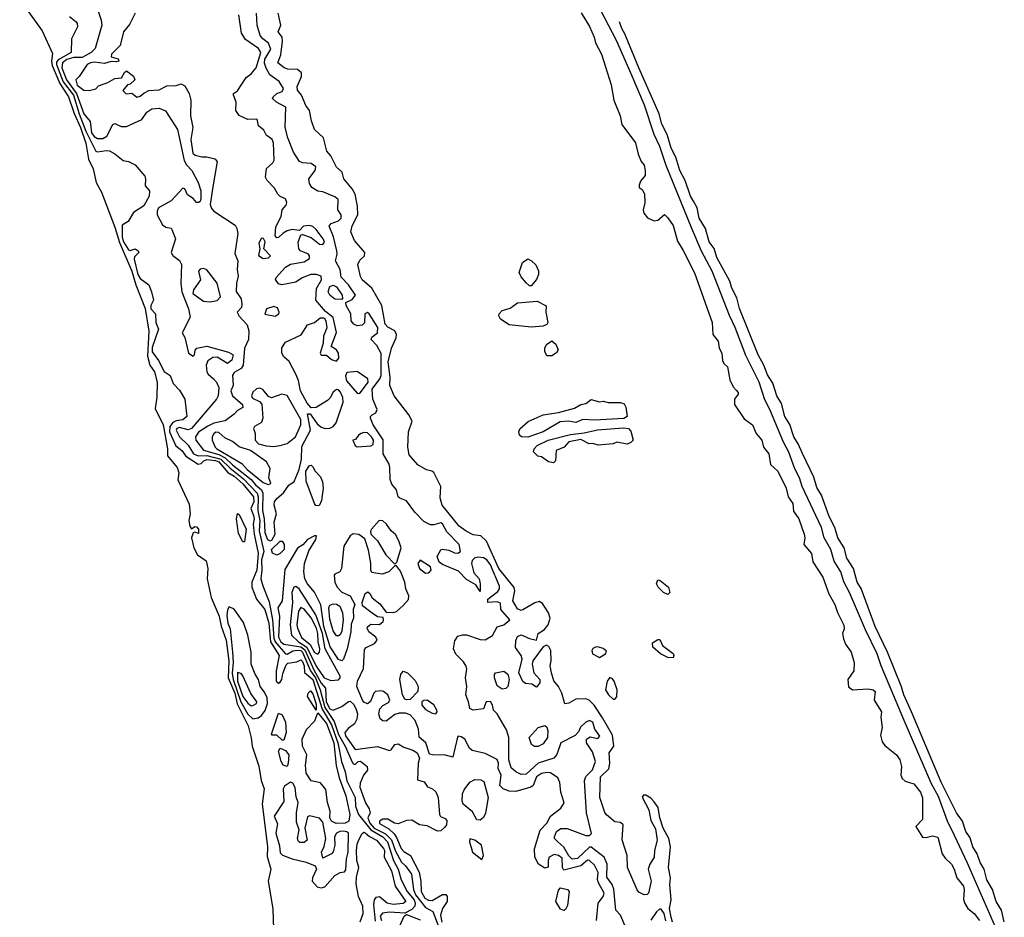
# Model space of a CAD drawing. Extents: x 2895860 to 3052244, y 542080 to 918683.
# Tile 128 of 133: x 2959669 to 2965435, y 884543 to 889797. Entities that reach past the tile are written whole.
import ezdxf

# ---------------------------------------------------------------- set-up
doc = ezdxf.new("R2010")
doc.units = 0

msp = doc.modelspace()

# ---------------------------------------------------------------- linework, layer by layer
at = {"layer": '0CON05XD'}
for points in [[(2959668.8, 889915), (2959801.2, 889731.2), (2959861.5, 889598.5), (2959854.8, 889555), (2959859.1, 889529.1), (2959903.6, 889423.6), (2959954.8, 889345), (2959987.9, 889247.9), (2960024.8, 889165), (2960055.3, 889074.7), (2960071.1, 888981.1), (2960098.9, 888925), (2960116.8, 888845), (2960148.1, 888788.1), (2960225, 888583.5), (2960252.3, 888492.3), (2960325, 888325.4), (2960348.8, 888245), (2960404.3, 888105.7), (2960424.1, 887974.1), (2960417.3, 887827.3), (2960431.8, 887775), (2960458.7, 887735), (2960473.2, 887675), (2960472, 887588), (2960461.9, 887521.9), (2960509.6, 887425), (2960534.6, 887285), (2960533.6, 887243.6), (2960590, 887175), (2960600, 887145), (2960594.6, 887104.6), (2960660.5, 886960.5), (2960668, 886905), (2960660, 886865), (2960665, 886832.5), (2960675, 886817.5), (2960695, 886830), (2960705, 886828.8), (2960715.8, 886815), (2960715, 886790), (2960695, 886796.7), (2960685, 886793.3), (2960675.6, 886765), (2960688.9, 886705), (2960709.4, 886665), (2960760.7, 886629.3), (2960771.5, 886585), (2960766.2, 886525), (2960790.4, 886415), (2960837.9, 886305), (2960847.8, 886247.8), (2960877.4, 886165), (2960893.1, 886045), (2960890.4, 885945), (2960927.8, 885855), (2960941.7, 885791.7), (2961006.5, 885663.5), (2961025, 885593.3), (2961030.7, 885545), (2961068.7, 885428.7), (2961083.1, 885343.1), (2961101.1, 885295), (2961088.4, 885205), (2961106, 885066), (2961120, 884955), (2961118.7, 884898.7), (2961139.1, 884825), (2961123.8, 884753.8), (2961152.2, 884592.2), (2961155, 884473.3)], [(2960121.8, 889865), (2960145.6, 889795), (2960149.4, 889765), (2960111.3, 889628.7), (2960087.1, 889605), (2960035, 889575.2), (2959985, 889576.4), (2959945, 889563.8), (2959920.2, 889545), (2959914.6, 889515)], [(2965397.6, 884455), (2965220.1, 884860.1), (2965142.4, 885022.4), (2965101.4, 885105), (2965049.9, 885249.9), (2965009.1, 885325), (2964848.7, 885695), (2964714.8, 886015), (2964690.8, 886085), (2964621.7, 886225), (2964528.3, 886445), (2964495, 886507.1), (2964476.8, 886565), (2964437.9, 886627.9), (2964419.5, 886695), (2964379.3, 886765), (2964364.1, 886825), (2964250.3, 887065), (2964235.3, 887115), (2964207.9, 887167.9), (2964172.9, 887265), (2964141.1, 887325), (2964062.1, 887515), (2964032.4, 887572.4), (2963998.6, 887675), (2963922.1, 887832.1), (2963859.7, 887995), (2963826.5, 888065), (2963724.7, 888325), (2963661.9, 888441.9), (2963605, 888575.6), (2963454, 888944), (2963417, 889055), (2963384.5, 889124.5), (2963327.2, 889297.2), (2963249.3, 889480.7), (2963164.8, 889675), (2963069.3, 889855)], [(2959960.6, 889815), (2959998.6, 889785), (2960005.7, 889775), (2960006.9, 889755), (2959972.5, 889685), (2959969.4, 889605), (2959895, 889562.1), (2959885, 889549.2), (2959883.6, 889535), (2959923.8, 889433.8), (2959983, 889355), (2960016.3, 889245), (2960055.9, 889145), (2960115, 889027.5), (2960125, 889022.9), (2960175, 889032.2), (2960195, 889028.6), (2960225, 889012.5), (2960275, 888972.5), (2960306.4, 888966.4), (2960345, 888947.5), (2960400.8, 888880.8), (2960406.2, 888865), (2960404, 888825), (2960428, 888795), (2960427.1, 888765), (2960395, 888706.7), (2960335, 888669.2), (2960304.5, 888615.5), (2960269.2, 888595), (2960268.2, 888525), (2960277.1, 888497.1), (2960305, 888450.9), (2960315, 888445.6), (2960345, 888455.6), (2960363.3, 888445), (2960366.2, 888435), (2960341.7, 888408.3), (2960339.2, 888395), (2960361.6, 888305), (2960375, 888281.8), (2960424.4, 888245), (2960440.9, 888205), (2960452, 888155), (2960437.3, 888125), (2960437.4, 888105), (2960464.6, 888074.6), (2960466.2, 888025), (2960481.5, 887985), (2960445, 887879.2), (2960445, 887853.1), (2960481.4, 887801.4), (2960515, 887736.9), (2960550, 887715), (2960567.1, 887667.1), (2960605, 887628.8), (2960636, 887575), (2960648.2, 887475), (2960625, 887455.4), (2960585, 887449.8), (2960565, 887438.8), (2960548.3, 887415), (2960546.9, 887385), (2960582.8, 887302.8), (2960617.6, 887275), (2960641.3, 887241.3), (2960713.9, 887196.1), (2960730.8, 887199.2), (2960746.6, 887215), (2960765, 887222.8), (2960815, 887216.7), (2960835, 887208.3), (2960887.6, 887147.6), (2960925.6, 887125), (2960975, 887081.1), (2961038.9, 887005), (2961040, 886975), (2961023.3, 886935), (2961038.2, 886895), (2961041.1, 886875), (2961035.4, 886844.6), (2961042.4, 886785), (2961064.8, 886675), (2961058.5, 886575), (2961027.9, 886505), (2961027.7, 886475), (2961055.7, 886405.7), (2961105, 886345.5), (2961128.4, 886265), (2961138.3, 886155), (2961187.7, 886075), (2961170.3, 885985), (2961170.4, 885925), (2961184.2, 885914.2), (2961195, 885918.9), (2961203.6, 885935), (2961209, 885971), (2961229.4, 886020.6), (2961239.3, 886030.7), (2961291.1, 886038.9), (2961315, 886049.5), (2961325, 886040.9), (2961335.2, 886015), (2961336.9, 885976.9), (2961385.7, 885935), (2961440.6, 885760.6), (2961495, 885670.6), (2961532.8, 885565), (2961553.7, 885455), (2961575.6, 885395), (2961585, 885341.4), (2961633.3, 885245), (2961635, 885193.8), (2961652.9, 885145), (2961724.9, 885054.9), (2961795, 885014.5), (2961823.2, 884985), (2961857.8, 884875), (2961885.9, 884825), (2961902.6, 884762.6), (2961938, 884695), (2961978.1, 884645), (2961985.2, 884625), (2961982.4, 884607.6), (2961965, 884588.7), (2961925, 884567.5), (2961835, 884572.7), (2961792.8, 884567.2), (2961780.2, 884549.8), (2961787.2, 884525)], [(2960344.5, 889835), (2960311.2, 889768.8), (2960277.5, 889725), (2960257.5, 889645), (2960206.7, 889595), (2960205, 889580), (2960245, 889568.8), (2960250, 889555), (2960235, 889550), (2960205, 889552.5), (2960165, 889541.2), (2960107.5, 889547.5), (2960082.5, 889545), (2960063.8, 889535), (2960017.5, 889465), (2959997.5, 889445), (2960005, 889413.8), (2960045, 889384.2), (2960075, 889382.5), (2960115, 889392), (2960130.5, 889409.5), (2960185, 889430), (2960225, 889453.3), (2960265, 889457.5), (2960281.7, 889488.3), (2960293.3, 889496.7), (2960335.9, 889465.9), (2960342.5, 889445), (2960315, 889420), (2960300, 889415), (2960273, 889383), (2960292.5, 889362.5), (2960325, 889366.7), (2960355, 889343.3), (2960375, 889348.8), (2960395, 889367.5), (2960425, 889382.5), (2960485, 889386.7), (2960529.7, 889410.3), (2960585, 889412.2), (2960615, 889420.6), (2960635, 889410), (2960662.1, 889365), (2960670.7, 889325), (2960668.9, 889235), (2960683.3, 889165), (2960671.5, 889095), (2960683.5, 889015), (2960696.7, 889005), (2960735, 888994.3), (2960765, 888994), (2960812.1, 888982.1), (2960826.2, 888966.2), (2960797.3, 888807.3), (2960784.8, 888715), (2960791.4, 888691.4), (2960805, 888676.5), (2960930, 888595), (2960941.2, 888575), (2960946, 888545), (2960928.3, 888428.3), (2960945.8, 888385), (2960942.2, 888335), (2960948.5, 888295), (2960938.5, 888255), (2960935.6, 888205.6), (2960965, 888163.8), (2960970.6, 888129.4), (2960967.4, 888112.6), (2960943.3, 888085), (2960955, 888062.5), (2961001.7, 888011.7), (2961010.9, 887975), (2961009.2, 887925), (2960985.3, 887875), (2960977.6, 887775), (2960965, 887756.1), (2960925, 887731.9), (2960915, 887716), (2960918.8, 887655), (2960904.7, 887625), (2960915.6, 887595.6), (2960973.3, 887545), (2960975, 887526.7), (2960945, 887510), (2960925, 887487.5), (2960871.3, 887448.7), (2960805, 887435.8), (2960771.3, 887418.7), (2960715, 887381.8), (2960697.4, 887355), (2960699.8, 887335), (2960745, 887276.4), (2960835, 887251.4), (2960872.5, 887232.5), (2960915, 887191.5), (2961025, 887106.6), (2961049.2, 887075), (2961085.3, 887045), (2961093.4, 887025), (2961091.3, 886925), (2961101.3, 886875), (2961105.3, 886794.7), (2961119.2, 886755), (2961135, 886746.7)], [(2961135, 886746.7), (2961145, 886749.7), (2961165.2, 886785), (2961158.8, 886855), (2961172.7, 886905), (2961159.5, 886955), (2961161.8, 886975), (2961174.7, 886995.3), (2961213.1, 887026.9), (2961245, 887073.3), (2961275.4, 887094.6), (2961306.1, 887165), (2961319.8, 887225), (2961320.5, 887299.5), (2961371.5, 887395), (2961355, 887490), (2961369.5, 887489.5), (2961411.5, 887431.5), (2961433, 887413), (2961455, 887403.8), (2961485, 887405.5), (2961504.6, 887415.4), (2961523, 887437), (2961562.6, 887557.4), (2961560.4, 887585), (2961546.8, 887616.8), (2961535, 887630.4), (2961525, 887632.2), (2961505, 887617.3), (2961487, 887583), (2961471.7, 887568.3), (2961405, 887527.5), (2961376, 887526), (2961352.9, 887552.9), (2961312.5, 887625), (2961301.5, 887685), (2961285, 887722.9), (2961246.8, 887796.8), (2961215, 887824.5), (2961204.7, 887845), (2961203.3, 887876.7), (2961225, 887910), (2961317.6, 887952.4), (2961355, 888011.5), (2961395.5, 888024.5), (2961428.3, 888051.7), (2961451.7, 888051.7), (2961462, 888035), (2961467.3, 887992.7), (2961448, 887945), (2961446.4, 887903.6), (2961428.1, 887845), (2961435, 887833.1), (2961465, 887834.3), (2961495, 887807.5), (2961525, 887798), (2961538.6, 887815), (2961536.7, 887845), (2961524.5, 887864.5), (2961492.5, 887885), (2961523.6, 887966.4), (2961505, 888053.8), (2961459.1, 888089.1), (2961403.8, 888155), (2961406.6, 888223.4), (2961435.3, 888275), (2961434.3, 888295), (2961406.4, 888306.4), (2961374, 888306), (2961323.8, 888286.2), (2961285, 888261.5), (2961204.3, 888244.3), (2961185, 888250), (2961167, 888277), (2961171.2, 888288.8), (2961225, 888349.2), (2961255, 888365.7), (2961335, 888378.8), (2961365, 888398.8), (2961366.4, 888415), (2961359.4, 888425), (2961313.5, 888443.5), (2961304, 888455), (2961300, 888495), (2961315, 888537.5), (2961325, 888540), (2961375, 888522.9), (2961425, 888483.1), (2961445, 888481.4), (2961454.3, 888495), (2961446.5, 888515), (2961405, 888569.4), (2961385, 888586.5), (2961365, 888592.9), (2961331.2, 888588.8), (2961306.7, 888563.3), (2961265, 888568.6), (2961235, 888560.6), (2961211.8, 888548.2), (2961185, 888522.5), (2961175, 888520), (2961165, 888531.2), (2961169.1, 888585), (2961199.2, 888645), (2961206.2, 888685), (2961229.2, 888710.8), (2961233.8, 888726.2), (2961225, 888749.2), (2961195, 888761.4), (2961180, 888775), (2961160.7, 888810.7), (2961117.9, 888855), (2961108.7, 888875), (2961115, 888926.7), (2961150.6, 888959.4), (2961159.2, 888975), (2961155.5, 889075.5), (2961148, 889095), (2961129.7, 889109.7), (2961115, 889120), (2961099.5, 889149.5), (2961066.7, 889175), (2961060, 889215), (2961005, 889212.2), (2960955, 889236.7), (2960933.8, 889265), (2960935.6, 889315), (2960920, 889355), (2960920, 889365), (2960945, 889381.2), (2960995, 889457.8), (2961025, 889480.5), (2961053.1, 889515), (2961080.5, 889605), (2961067.7, 889627.7), (2960991.6, 889681.6), (2960968.5, 889718.5), (2960952.2, 889825)], [(2963215, 884490.8), (2963188.2, 884555), (2963160, 884585), (2963147.6, 884707.6), (2963138.7, 884735), (2963107.3, 884777.3), (2963108.7, 884855), (2963092.2, 884895), (2963015, 884954.4), (2963005, 884953.3), (2962935, 884888.2), (2962905, 884883.8), (2962885, 884903.5), (2962854.6, 884954.6), (2962820, 884985), (2962800.6, 885005), (2962801.1, 885015), (2962812.7, 885045), (2962837.3, 885062.7), (2962875, 885062.3), (2962985, 885021.1), (2963005, 885022), (2963016.6, 885033.4), (2962988.6, 885155), (2962975.5, 885344.5), (2962985, 885368.1), (2963023.8, 885406.2), (2963041.5, 885455), (2963022.5, 885512.5), (2962987.8, 885565), (2962987.5, 885585), (2963010.6, 885599.4), (2963055, 885590.5), (2963066.3, 885603.7), (2963036.4, 885645), (2963024.3, 885685), (2963005, 885695.6), (2962984.6, 885685.4), (2962953.6, 885656.4), (2962941.4, 885628.6), (2962922.4, 885607.6), (2962838, 885565), (2962814.8, 885495.2), (2962797.8, 885475), (2962704.6, 885445.4), (2962635, 885380.9), (2962605, 885380), (2962575, 885394.4), (2962547.9, 885417.9), (2962534, 885464), (2962533.2, 885595), (2962520.4, 885640.4), (2962465, 885733.8), (2962443.3, 885755), (2962436.9, 885785), (2962425, 885805.7), (2962401.2, 885805), (2962385, 885762.5), (2962325, 885755.6), (2962304.2, 885765), (2962297.8, 885805), (2962282.1, 885845), (2962287.1, 885895), (2962279.2, 885945), (2962287.5, 885995), (2962282.9, 886012.9), (2962268.1, 886038.1), (2962222.9, 886082.9), (2962208.5, 886115), (2962218, 886162), (2962235, 886188.6), (2962262.7, 886197.3), (2962285, 886196.4), (2962365, 886168.9), (2962395, 886167.1), (2962438.3, 886191.7), (2962465, 886242.5), (2962505, 886255.8), (2962540, 886285), (2962485.8, 886345), (2962485, 886382.5), (2962465, 886388.8), (2962410, 886385), (2962410, 886405), (2962469.1, 886450.9), (2962478.6, 886465), (2962478.9, 886481.1), (2962425, 886606.2), (2962405, 886634.6), (2962385, 886646.4), (2962355, 886651.1), (2962333.5, 886646.5), (2962318.6, 886631.4), (2962314, 886615), (2962329.1, 886559.1), (2962358.9, 886525), (2962365.8, 886495), (2962365, 886450), (2962339.3, 886489.3), (2962285, 886520), (2962238.9, 886568.9), (2962145, 886607.5), (2962125, 886622.2), (2962113.6, 886655), (2962135, 886694), (2962145, 886698), (2962181.7, 886691.7), (2962215.9, 886675.9), (2962235, 886674), (2962249.4, 886685), (2962241.8, 886725), (2962169.7, 886799.7), (2962145, 886846.2), (2962135, 886851.2), (2962095, 886840), (2962075, 886841.1), (2962035, 886859.6), (2961982.1, 886915), (2961935, 886980), (2961895.5, 886995.5), (2961886, 887005), (2961875.6, 887045), (2961848.4, 887078.4), (2961837.8, 887105), (2961837, 887175), (2961831.8, 887195), (2961797.1, 887255), (2961797.9, 887337.9), (2961738, 887425), (2961722.5, 887465), (2961722.5, 887475), (2961732.5, 887485), (2961755, 887496.7), (2961761.4, 887515), (2961735.9, 887575.9), (2961732.1, 887635), (2961777.5, 887695), (2961786.1, 887715), (2961785, 887843.3), (2961760.7, 887890.7), (2961726.2, 887925), (2961731.7, 887938.3), (2961764.4, 887965), (2961765.9, 887995), (2961715.9, 888075.9), (2961705, 888082.5), (2961690.8, 888075), (2961687.5, 888022.5), (2961675, 888008.8), (2961645, 888004.3), (2961626.2, 888015), (2961610, 888035), (2961607.5, 888075), (2961581.2, 888125), (2961578.3, 888141.7), (2961615, 888160), (2961636, 888185), (2961595, 888245.7), (2961550.9, 888290.9), (2961545.5, 888335), (2961519.2, 888385), (2961528.8, 888425), (2961525.6, 888444.4), (2961506.6, 888526.6), (2961481.7, 888588.3), (2961492, 888605), (2961535, 888618.9), (2961552.2, 888635), (2961550.6, 888655), (2961532.2, 888685), (2961534.7, 888744.7), (2961515, 888761.1), (2961445, 888789.2), (2961415, 888794), (2961380, 888815), (2961365, 888837.5), (2961362.2, 888865), (2961399.2, 888915), (2961402.5, 888935), (2961376, 888956), (2961325, 888959.5), (2961307.9, 888967.9), (2961271.8, 889021.8), (2961238.5, 889105), (2961223.6, 889165), (2961227.5, 889285), (2961172, 889315), (2961150, 889335), (2961152.5, 889345), (2961174, 889365), (2961205, 889377.1), (2961214.4, 889395), (2961188, 889435), (2961133.3, 889473.3), (2961112.7, 889512.7), (2961103, 889543), (2961104, 889565), (2961139.7, 889625), (2961125, 889660.5), (2961093.5, 889685), (2961076.9, 889705), (2961060, 889765), (2961056.5, 889835)], [(2963491, 884515), (2963484, 884544), (2963474.8, 884595.2), (2963483.6, 884645), (2963476.4, 884735), (2963480, 884775), (2963468.8, 884835), (2963479.2, 884955), (2963470.8, 885005), (2963436.7, 885065), (2963417.1, 885125), (2963407.1, 885185), (2963385, 885218.8), (2963365, 885241.2), (2963335, 885258.8), (2963322, 885258), (2963313.8, 885246.2), (2963353, 885173), (2963365, 885110), (2963391.4, 885061.4), (2963401.1, 884995), (2963386.1, 884935), (2963384.3, 884895), (2963358.1, 884855), (2963349.4, 884825), (2963366.5, 884755), (2963351.4, 884685), (2963343.2, 884676.8), (2963325, 884675.6), (2963295, 884690.9), (2963284.3, 884704.3), (2963227.9, 884835), (2963225.5, 884905.5), (2963197, 884997), (2963202, 885085), (2963187.3, 885097.3), (2963155, 885102), (2963105, 885142), (2963095, 885156.2), (2963065.5, 885245), (2963070.8, 885365), (2963118.3, 885411.7), (2963124.7, 885445), (2963120.4, 885505), (2963147.7, 885545), (2963139.7, 885609.7), (2963081.3, 885711.3), (2963032.2, 885785), (2963004.7, 885814.7), (2962985, 885821.5), (2962925, 885820.5), (2962885, 885796.7), (2962861.7, 885791.7), (2962844.4, 885854.4), (2962824.4, 885895), (2962797.4, 885927.4), (2962782.8, 885975), (2962775.2, 886014.8), (2962781.8, 886045), (2962778.5, 886105), (2962767.6, 886127.6), (2962754.3, 886135.7), (2962734.3, 886125.7), (2962673.8, 886045), (2962669.5, 886025), (2962679.2, 885975), (2962714, 885935), (2962715.8, 885915), (2962695, 885890), (2962667.8, 885907.8), (2962631.7, 885911.7), (2962615, 885923.8), (2962592, 885975), (2962612, 886055), (2962605.6, 886075), (2962571.8, 886121.8), (2962575, 886164.3), (2962585, 886187.1), (2962605, 886195.6), (2962654.2, 886175), (2962695, 886166.2), (2962705.8, 886205), (2962742.8, 886227.2), (2962764, 886255), (2962775.8, 886295), (2962765.8, 886325), (2962730.3, 886380.3), (2962711.9, 886391.9), (2962685, 886384.5), (2962615, 886342.7), (2962605, 886339.6), (2962585, 886348.9), (2962556, 886395), (2962569, 886455), (2962564.3, 886474.3), (2962475, 886585.4), (2962402.2, 886745), (2962368.8, 886775), (2962325, 886781.1), (2962283.8, 886803.8), (2962243.3, 886833.3), (2962143.8, 886955), (2962131.5, 886998.5), (2962135.8, 887065), (2962095, 887146), (2962082.5, 887155), (2962052, 887162), (2962001.1, 887191.1), (2961950.2, 887250.2), (2961940.9, 887295), (2961946.6, 887385), (2961966.9, 887446.9), (2961947.5, 887485), (2961862.7, 887595), (2961837.3, 887655), (2961838.2, 887705), (2961826.6, 887795), (2961845.3, 887875), (2961874.3, 887935), (2961875.8, 887955), (2961865.5, 887975.5), (2961825, 887997.1), (2961809.7, 888015), (2961790, 888125), (2961731.9, 888225), (2961675, 888274.3), (2961664.5, 888294.5), (2961648.9, 888365), (2961660, 888390), (2961688.8, 888415), (2961690, 888435), (2961630, 888505), (2961608.5, 888555), (2961615, 888590), (2961648.9, 888655), (2961647.3, 888705), (2961632.7, 888775), (2961616.2, 888806.2), (2961568, 888865), (2961557.5, 888905), (2961525, 888934), (2961491.1, 889001.1), (2961467.9, 889027.9), (2961448.6, 889105), (2961396, 889155), (2961376.9, 889205), (2961366.9, 889265), (2961344.4, 889295), (2961320, 889355), (2961295, 889383.8), (2961294.2, 889405), (2961318.2, 889465), (2961319.4, 889485), (2961295, 889505.6), (2961238.3, 889508.3), (2961217.5, 889515), (2961181.2, 889545), (2961198.5, 889591.5), (2961208, 889672), (2961206.7, 889695), (2961182.5, 889725), (2961197.5, 889765), (2961182.5, 889835)], [(2962956.4, 889836.4), (2963005, 889758), (2963033.1, 889695), (2963041.4, 889661.4), (2963075.4, 889595), (2963133.3, 889415), (2963148.6, 889325), (2963185.8, 889235), (2963195, 889183.3), (2963275.5, 889075.5), (2963290.5, 889010.5), (2963307.6, 888967.6), (2963325.4, 888945.4), (2963332.2, 888915), (2963330.8, 888885), (2963305, 888852.5), (2963297.5, 888827.5), (2963297.5, 888815), (2963315, 888802.5), (2963327.3, 888777.3), (2963330, 888725), (2963320, 888685), (2963323.9, 888665), (2963345, 888637.1), (2963385, 888619.2), (2963405, 888624), (2963445, 888655.8), (2963465, 888637.1), (2963495, 888592.5), (2963521.1, 888501.1), (2963555, 888445.8), (2963620, 888315), (2963724.4, 888025), (2963728.8, 887955), (2963758.6, 887915), (2963764.2, 887875), (2963780, 887845), (2963785, 887802.5), (2963793.3, 887785), (2963814.3, 887764.3), (2963828.3, 887688.3), (2963847.9, 887647.9), (2963865, 887629.2), (2963875.7, 887615), (2963875.7, 887605), (2963854.2, 887575), (2963854.3, 887545), (2963911.1, 887461.1), (2963960.8, 887425), (2963982.5, 887375), (2964015, 887336.2), (2964025.7, 887295), (2964056.2, 887256.2), (2964065, 887193.3), (2964107.8, 887155), (2964157.5, 887055), (2964168.6, 887005), (2964197.3, 886965), (2964201.3, 886921.3), (2964232.2, 886875), (2964263.6, 886785), (2964267.5, 886765), (2964260.8, 886725), (2964305, 886673.3), (2964313, 886623), (2964372.2, 886535), (2964406.7, 886436.7), (2964443.3, 886375), (2964457.7, 886327.7), (2964495, 886252.5), (2964497.7, 886232.3), (2964488, 886205), (2964493.2, 886173.2), (2964505, 886141.2), (2964537.5, 886095), (2964556.5, 886035), (2964554.6, 885985), (2964519.1, 885935), (2964521.6, 885891.6), (2964545.3, 885875.3), (2964635, 885880), (2964666.2, 885875), (2964679.4, 885865), (2964673.7, 885813.7), (2964715.8, 885745), (2964711.1, 885715), (2964719.2, 885655), (2964709.6, 885609.6), (2964719.9, 885569.9), (2964735, 885548.9), (2964803.6, 885495), (2964822.7, 885465), (2964833.3, 885425), (2964829.6, 885375), (2964836.9, 885355), (2964855, 885340), (2964905.8, 885325), (2964944, 885275), (2964955, 885243.3), (2964956, 885115), (2964916.7, 885075), (2964955, 885011.4), (2964975, 885010), (2965015, 885020), (2965045, 885011.9), (2965070.5, 884915), (2965089.1, 884889.1), (2965126.2, 884855), (2965142.3, 884825), (2965156.8, 884775), (2965195.4, 884725), (2965200, 884705), (2965196.5, 884646.5), (2965203.3, 884623.3), (2965221.1, 884595), (2965258.5, 884565), (2965289.4, 884525)], [(2965435, 884516.2), (2965417.7, 884585), (2965386.5, 884635), (2965365.8, 884705.8), (2965332.8, 884762.8), (2965317.7, 884825), (2965293.6, 884863.6), (2965276.2, 884915), (2965250.9, 884955), (2965235, 885009.2), (2965209.5, 885045), (2965189.5, 885105), (2965155, 885154), (2965064.5, 885335), (2964892, 885745), (2964847.1, 885845), (2964833.1, 885893.1), (2964750.8, 886095), (2964679.1, 886245), (2964597.3, 886467.3), (2964573.5, 886505), (2964551.5, 886585), (2964513.5, 886645), (2964498, 886705), (2964460.4, 886765), (2964443.3, 886825), (2964409.9, 886889.9), (2964363.5, 887013.5), (2964338, 887058), (2964319.8, 887119.8), (2964252.3, 887257.7), (2964227.3, 887315), (2964201.5, 887355), (2964178.5, 887428.5), (2964150.5, 887475), (2964130, 887550), (2964103.5, 887595), (2964080.1, 887670.1), (2964047.9, 887717.9), (2964026.1, 887775), (2963993.8, 887835), (2963885, 888106.2), (2963868.9, 888168.9), (2963838.5, 888225), (2963827.4, 888267.4), (2963752.1, 888405), (2963735, 888458.6), (2963706.9, 888496.9), (2963685.2, 888575.2), (2963648.2, 888635), (2963636.8, 888695), (2963614.5, 888735), (2963596.4, 888765), (2963566.9, 888855), (2963534.5, 888915), (2963512.1, 888992.1), (2963484.5, 889045), (2963461.2, 889125), (2963430, 889185), (2963413.2, 889245), (2963294.3, 889514.3), (2963217.5, 889704.7), (2963214.8, 889710.8), (2963194.3, 889745.7), (2963182.1, 889785.4)], [(2959914.6, 889515), (2959942.9, 889445), (2960002.4, 889365), (2960045.2, 889245), (2960081.7, 889201.7), (2960089.6, 889135), (2960105, 889113.1), (2960125, 889100.9), (2960155, 889101.8), (2960180, 889115), (2960215, 889183.8), (2960225, 889190), (2960262.7, 889172.7), (2960295, 889170.9), (2960385, 889213.2), (2960413.6, 889256.4), (2960442.5, 889275), (2960485, 889280), (2960522.7, 889262.7), (2960593.8, 889155), (2960632.7, 888972.7), (2960646.6, 888946.6), (2960676.9, 888915), (2960714.2, 888845), (2960729.4, 888795), (2960730.3, 888749.7), (2960725, 888733.3), (2960715, 888726.7), (2960705, 888726.7), (2960685, 888750), (2960652.3, 888772.3), (2960635, 888807.5), (2960625, 888811.2), (2960602.3, 888787.7), (2960555, 888736.9), (2960482, 888695), (2960473.8, 888676.2), (2960474.6, 888655), (2960505, 888596), (2960525, 888582), (2960555, 888576.7), (2960559.5, 888569.5), (2960581.9, 888515), (2960556.7, 888435), (2960566.4, 888416.4), (2960605, 888388.1), (2960616.2, 888365), (2960613.1, 888255), (2960618.5, 888205), (2960658.1, 888105), (2960666.2, 888055), (2960620, 887965), (2960636.4, 887936.4), (2960657.5, 887845), (2960685, 887827.5), (2960692.5, 887835), (2960696.4, 887863.6), (2960706.4, 887873.6), (2960765, 887885.8), (2960891.4, 887851.4), (2960918, 887835), (2960911.9, 887805), (2960885, 887783.8), (2960825, 887822.2), (2960800.3, 887819.7), (2960769.6, 887800.4), (2960760.4, 887775), (2960765.5, 887735), (2960771.8, 887721.8), (2960804.1, 887694.1), (2960820.8, 887675), (2960834.4, 887644.4), (2960831.9, 887595), (2960820.8, 887575), (2960675, 887404.2), (2960655, 887396.2), (2960605, 887409.2), (2960588.8, 887405), (2960585.7, 887395), (2960605, 887356), (2960655, 887306.7), (2960687.5, 887255), (2960713.7, 887243.7), (2960765, 887246.2), (2960846.7, 887225), (2960901.2, 887171.2), (2960979.8, 887109.8), (2961059.2, 887025), (2961066, 887005), (2961064.2, 886925), (2961075.8, 886865), (2961070.9, 886805), (2961098.4, 886685), (2961085.6, 886635), (2961087.7, 886575), (2961081.7, 886525), (2961092.6, 886482.6), (2961129.1, 886389.1), (2961149.7, 886285), (2961157.8, 886177.8), (2961165.7, 886155), (2961225, 886085.3), (2961235, 886083.2), (2961268, 886102), (2961295, 886107.4), (2961315, 886105.1), (2961325.6, 886095.6), (2961370.9, 885985), (2961400.4, 885945), (2961429.3, 885875), (2961455, 885771), (2961509.9, 885689.9), (2961535, 885612.5), (2961575.7, 885545), (2961617.9, 885447.9), (2961625, 885438.8), (2961635, 885440), (2961650, 885455), (2961665, 885456.4), (2961704.3, 885425), (2961706, 885405), (2961682, 885375), (2961662, 885328), (2961660.7, 885305), (2961694, 885214), (2961715, 885178.8), (2961720.6, 885155), (2961706.9, 885125), (2961719.2, 885095), (2961744.9, 885064.9), (2961810.9, 885030.9), (2961846.8, 884996.8), (2961869.9, 884929.9), (2961905, 884865.6), (2961927.5, 884845), (2961962.9, 884795), (2961975.2, 884705), (2961986.6, 884675), (2962045, 884600.6), (2962087.6, 884577.6), (2962123.8, 884485)], [(2961095, 888400), (2961125, 888403.3), (2961136.7, 888415), (2961098, 888455), (2961106.5, 888496.5), (2961095.8, 888515.8), (2961085, 888518.8), (2961068.3, 888488.3), (2961074.2, 888455), (2961067.7, 888417.7), (2961095, 888400)], [(2962665, 888240), (2962655, 888240), (2962635, 888257.5), (2962605, 888292.5), (2962593, 888317), (2962613.9, 888376.1), (2962645, 888397.5), (2962666.4, 888386.4), (2962691.9, 888361.9), (2962706.4, 888326.4), (2962706.5, 888305), (2962695, 888276.2), (2962665, 888240)], [(2960785, 888145.6), (2960825, 888152.5), (2960845.7, 888175), (2960825, 888254.3), (2960765, 888332.9), (2960745, 888341.4), (2960725, 888337.1), (2960715.7, 888324.3), (2960726.9, 888275), (2960685.7, 888215), (2960682.2, 888195), (2960745, 888148.6), (2960785, 888145.6)], [(2961555, 888160), (2961515, 888161.2), (2961485, 888184), (2961474.4, 888205), (2961485, 888236.2), (2961505, 888243.8), (2961525, 888233.8), (2961556.7, 888185), (2961560, 888165), (2961555, 888160)], [(2962665, 887996.7), (2962535, 888010), (2962483.8, 888045), (2962474, 888064), (2962476.2, 888075), (2962494.3, 888095.7), (2962541.7, 888108.3), (2962585, 888139.2), (2962699.7, 888149.7), (2962751.7, 888121.7), (2962750, 888085), (2962761.2, 888025), (2962756.4, 888013.6), (2962735, 888003.3), (2962665, 887996.7)], [(2961165, 888062), (2961186.2, 888075), (2961188.8, 888085), (2961179.5, 888109.5), (2961157.7, 888117.7), (2961114.2, 888105), (2961105, 888073.8), (2961165, 888062)], [(2962785, 887830), (2962755, 887830), (2962743.3, 887855), (2962743.3, 887875), (2962753.3, 887895), (2962785, 887916.7), (2962808.3, 887898.3), (2962822.5, 887865), (2962813, 887847), (2962785, 887830)], [(2961655, 887608.6), (2961665, 887614.4), (2961709.7, 887675), (2961707.7, 887695), (2961645, 887738.1), (2961585, 887732), (2961577.4, 887712.6), (2961582.9, 887682.9), (2961645, 887611.4), (2961655, 887608.6)], [(2961155, 887299), (2961195, 887303.8), (2961235, 887316.1), (2961283.7, 887355), (2961315.3, 887424.7), (2961315, 887456.7), (2961235, 887597.9), (2961204.5, 887605.5), (2961143.4, 887583.4), (2961125, 887592), (2961093.2, 887633.2), (2961075, 887639.4), (2961055, 887635.9), (2961033.6, 887616.4), (2961025.4, 887595), (2961031.9, 887581.9), (2961072.9, 887562.9), (2961087.2, 887547.2), (2961092.7, 887465), (2961085, 887440), (2961043.3, 887415), (2961038.8, 887405), (2961047.5, 887375), (2961048.1, 887335), (2961067.5, 887315), (2961112.4, 887302.4), (2961155, 887299)], [(2962645, 887353.6), (2962606.7, 887355), (2962596, 887365), (2962591.2, 887385), (2962598.3, 887401.7), (2962646.7, 887445), (2962735, 887484.4), (2962825, 887497.1), (2962917.4, 887522.6), (2962955, 887544), (2962985, 887551.2), (2963015, 887573.8), (2963065, 887560), (2963085, 887563.8), (2963115, 887556), (2963186.8, 887556.8), (2963207.8, 887547.8), (2963218.3, 887528.3), (2963226.7, 887475), (2963207, 887463), (2963035, 887452), (2962966.4, 887456.4), (2962925, 887439.2), (2962882.3, 887447.7), (2962833, 887443), (2962735, 887385.6), (2962645, 887353.6)], [(2961124.1, 887075.9), (2961135, 887081.2), (2961138.8, 887085), (2961127.1, 887115), (2961135, 887170), (2961115, 887208.8), (2961021.2, 887275), (2960955, 887296.6), (2960915, 887328.8), (2960870, 887350), (2960835, 887380), (2960817.6, 887382.4), (2960805, 887373.3), (2960795.3, 887355), (2960795.3, 887335), (2960813.5, 887295), (2960824, 887285), (2960970.2, 887200.2), (2961001.8, 887165), (2961095, 887087.3), (2961124.1, 887075.9)], [(2961645, 887297.5), (2961725, 887301.9), (2961739.1, 887310.9), (2961740.8, 887335), (2961730, 887355), (2961705, 887378.8), (2961685, 887380.9), (2961668.8, 887375), (2961653.3, 887365), (2961635, 887340), (2961620, 887335), (2961633.3, 887305), (2961645, 887297.5)], [(2962795, 887203.8), (2962765, 887210), (2962725, 887237.5), (2962703, 887243), (2962678.3, 887268.3), (2962682.5, 887285), (2962700, 887305), (2962763.4, 887336.6), (2962895, 887369.2), (2962975, 887378.8), (2963053.2, 887396.8), (2963205, 887408.6), (2963234.2, 887404.2), (2963247.8, 887387.8), (2963261.2, 887335), (2963248.3, 887321.7), (2963227.1, 887312.9), (2963165.9, 887324.1), (2963145, 887313.8), (2963056.4, 887306.4), (2963025, 887316.7), (2963003.6, 887313.6), (2962955, 887340), (2962885, 887326.7), (2962857.5, 887295), (2962811.2, 887275), (2962805.8, 887214.2), (2962795, 887203.8)], [(2961415, 886951.5), (2961404, 886954), (2961395.4, 886965.4), (2961346.2, 887095), (2961344.6, 887155), (2961365, 887188), (2961375, 887188.8), (2961385, 887180), (2961398.6, 887155), (2961430.9, 887120.9), (2961443, 887093), (2961445.6, 887055), (2961436.6, 886983.4), (2961425, 886955.7), (2961415, 886951.5)], [(2960985, 886740), (2960975, 886740), (2960949.4, 886789.4), (2960938.6, 886875), (2960945, 886907.5), (2960955, 886900), (2960994.6, 886815), (2960985, 886740)], [(2961865, 886610), (2961877.5, 886622.5), (2961903.3, 886705), (2961891.7, 886741.7), (2961872.3, 886782.3), (2961843.8, 886805), (2961817.5, 886845), (2961795, 886862.9), (2961774.4, 886865.6), (2961729.2, 886815), (2961723.8, 886803.8), (2961726, 886786), (2961765, 886747.1), (2961813.8, 886665), (2961865, 886610)], [(2961175, 886663.5), (2961149.4, 886675), (2961144.3, 886695), (2961195, 886744.5), (2961205, 886745.5), (2961217.6, 886725), (2961217.2, 886695), (2961195, 886671.6), (2961175, 886663.5)], [(2963047.1, 884525), (2963055.9, 884625), (2963085.2, 884664.8), (2963091.5, 884685), (2963057.7, 884745), (2963052.5, 884765), (2963056.2, 884806.2), (2963035, 884848.2), (2963005, 884875.6), (2962995, 884877.8), (2962954.8, 884845.2), (2962855, 884819.2), (2962847.1, 884835), (2962845, 884888.8), (2962825, 884905.3), (2962799.3, 884910.7), (2962770, 884895), (2962763.5, 884875), (2962763.9, 884836.1), (2962745, 884831.4), (2962707.1, 884855), (2962685.5, 884895), (2962684.6, 884944.6), (2962717.7, 885052.3), (2962756.5, 885095), (2962778.1, 885135), (2962837.4, 885182.6), (2962856.9, 885213.1), (2962837.5, 885275), (2962832.5, 885332.5), (2962819.4, 885359.4), (2962777.9, 885387.9), (2962755, 885390.8), (2962725, 885385.3), (2962695, 885365.5), (2962675.5, 885315), (2962662.5, 885305), (2962575, 885279.1), (2962535, 885280.8), (2962500, 885295), (2962480, 885315), (2962488, 885375), (2962471.2, 885415), (2962472.5, 885445), (2962465, 885467.5), (2962395, 885501.2), (2962319.3, 885519.3), (2962302.7, 885532.7), (2962276.2, 885585), (2962255, 885600), (2962237, 885603), (2962232.3, 885597.7), (2962205, 885480), (2962155, 885494.3), (2962095, 885492.7), (2962068.7, 885498.7), (2962047.3, 885565), (2962008.3, 885598.3), (2962004.2, 885645), (2961985.7, 885695), (2961955, 885729.2), (2961928.8, 885738.8), (2961891.2, 885738.8), (2961865, 885730), (2961815, 885691.8), (2961795, 885693.5), (2961780.5, 885705), (2961771.2, 885735), (2961777.1, 885762.9), (2961796.4, 885783.6), (2961829.4, 885800.6), (2961836, 885814), (2961825.6, 885845), (2961800, 885865), (2961785, 885869.1), (2961752, 885865), (2961742.5, 885855), (2961723.2, 885806.8), (2961705, 885793.5), (2961685, 885802.1), (2961676, 885815), (2961643.4, 885895), (2961646.1, 885925), (2961681.3, 885998.7), (2961688.8, 886111.2), (2961698.1, 886121.9), (2961747.5, 886145), (2961762.5, 886165), (2961755, 886183.3), (2961714.2, 886215), (2961704.2, 886235), (2961705.8, 886244.2), (2961725, 886258), (2961775, 886257.5), (2961797.5, 886275), (2961800, 886285), (2961797.5, 886297.5), (2961765, 886301.2), (2961732.7, 886322.7), (2961677, 886367), (2961673.8, 886385), (2961691.7, 886438.3), (2961707.3, 886447.3), (2961718.7, 886438.7), (2961732.1, 886412.1), (2961777.3, 886377.3), (2961815, 886330), (2961855, 886327.5), (2961875, 886333.3), (2961915, 886367.5), (2961945.8, 886404.2), (2961947.5, 886425), (2961929.5, 886465), (2961924.4, 886505), (2961899.7, 886569.7), (2961875, 886600), (2961865, 886600), (2961831.2, 886565), (2961791.2, 886551.2), (2961731.4, 886561.4), (2961724.4, 886574.4), (2961724.5, 886615.5), (2961711.1, 886691.1), (2961689.2, 886759.2), (2961654.2, 886784.2), (2961621.7, 886788.3), (2961605, 886776.2), (2961567.3, 886715), (2961554, 886585), (2961543.9, 886566.1), (2961515, 886552.5), (2961511.2, 886545), (2961513.6, 886505), (2961528.5, 886475), (2961555, 886446.4), (2961604.5, 886424.5), (2961632, 886375), (2961622, 886345), (2961622.9, 886295), (2961610.1, 886259.9), (2961608.4, 886215), (2961587.5, 886115), (2961565, 886054.3), (2961555, 886044.4), (2961535, 886052.9), (2961487.1, 886127.1), (2961450.7, 886245), (2961432.2, 886372.2), (2961395, 886446), (2961353.8, 886495), (2961338.7, 886525), (2961332.4, 886567.6), (2961336.6, 886615), (2961361.2, 886688.8), (2961403.3, 886755), (2961406.4, 886776.4), (2961395, 886776.7), (2961355, 886754.2), (2961327.2, 886722.8), (2961295.5, 886704.5), (2961221.7, 886578.3), (2961205.4, 886395), (2961181.2, 886355), (2961190.8, 886305), (2961185, 886182.5), (2961199, 886155), (2961215, 886141.9), (2961315, 886125.9), (2961339, 886109), (2961390.8, 885990.8), (2961435, 885913.1), (2961459.1, 885885), (2961464.2, 885805), (2961485, 885764.3), (2961505, 885755.4), (2961555, 885776.9), (2961593.9, 885806.1), (2961605, 885807.3), (2961625, 885789.1), (2961639.6, 885759.6), (2961646.1, 885733.9), (2961642.3, 885702.3), (2961630, 885675), (2961591.6, 885648.4), (2961573.8, 885625), (2961577.3, 885605), (2961632.5, 885525), (2961765, 885543.3), (2961835, 885518.8), (2961845, 885523.3), (2961865, 885553.8), (2961885, 885558), (2961918.3, 885538.3), (2961971.7, 885521.7), (2961995.6, 885505), (2962010, 885475), (2962001.4, 885445), (2961997.5, 885347.5), (2962036.6, 885336.6), (2962057.5, 885307.5), (2962086.2, 885295), (2962105, 885278), (2962120, 885245), (2962127.3, 885145), (2962133.6, 885133.6), (2962161.1, 885121.1), (2962169.4, 885109.4), (2962167.7, 885085), (2962159.4, 885070.6), (2962135, 885049.2), (2962115, 885047.5), (2962055, 885078.8), (2962010, 885085), (2961965, 885112.5), (2961935, 885110), (2961885, 885090), (2961864.6, 885094.6), (2961825, 885118.5), (2961795, 885118.2), (2961775.6, 885105), (2961775, 885092.9), (2961831, 885061), (2961861.8, 885031.8), (2961875, 885009.5), (2961902.7, 884945), (2961918.1, 884928.1), (2961956.7, 884905), (2962007.4, 884807.4), (2962018.5, 884755), (2962019.4, 884695), (2962040.8, 884655), (2962062.8, 884642.8), (2962085, 884641.2), (2962145, 884676.5), (2962165, 884675.8), (2962173.1, 884665), (2962172.5, 884635), (2962144.6, 884595.4), (2962134, 884556), (2962141, 884515)], [(2962045, 886557.1), (2962065, 886560), (2962079.2, 886575), (2962074.4, 886595), (2962015, 886633.3), (2962000.8, 886615), (2962010.6, 886585), (2962045, 886557.1)], [(2963465, 886432.5), (2963440, 886445), (2963407.5, 886475), (2963397.5, 886495), (2963405, 886517.5), (2963420, 886515), (2963467.5, 886475), (2963476.7, 886445), (2963465, 886432.5)], [(2961491.7, 885928.3), (2961535, 885934), (2961545.7, 885944.3), (2961545.6, 885955), (2961457.3, 886115), (2961441.2, 886205), (2961403.2, 886313.2), (2961305, 886466.7), (2961285, 886480), (2961275, 886475.8), (2961263.3, 886445), (2961266, 886385), (2961251.8, 886255), (2961261.1, 886195), (2961302.1, 886155), (2961351.2, 886125), (2961405, 886012.5), (2961451.8, 885945), (2961491.7, 885928.3)], [(2961035, 885705.7), (2961065, 885711.3), (2961085, 885724.6), (2961106, 885754), (2961119.2, 885795), (2961117.2, 885827.2), (2961101.7, 885861.7), (2961076.7, 885895), (2961068.1, 885935), (2961047, 885967), (2961024.6, 886024.6), (2961025.3, 886095), (2961005.5, 886195.5), (2960978.7, 886268.7), (2960925, 886347.5), (2960895, 886360), (2960885, 886342.5), (2960882.5, 886307.5), (2960888.2, 886265), (2960900.8, 886230.8), (2960915.8, 886095), (2960918.9, 886035), (2960912.4, 885972.4), (2960919.7, 885935), (2960964.3, 885804.3), (2961005, 885731.8), (2961035, 885705.7)], [(2961415, 886082.5), (2961424.5, 886095.5), (2961425.7, 886114.3), (2961416.1, 886155), (2961415.7, 886205), (2961406.6, 886235), (2961375.3, 886295.3), (2961335, 886346.1), (2961315, 886356.5), (2961301.6, 886335), (2961291.5, 886255), (2961294.8, 886235), (2961320, 886180), (2961369.1, 886139.1), (2961395, 886093.8), (2961415, 886082.5)], [(2961535, 886190), (2961525, 886191.2), (2961505, 886220), (2961485, 886287.5), (2961479.3, 886355), (2961485, 886369.2), (2961505, 886378.6), (2961525, 886376.9), (2961544.4, 886365), (2961559.7, 886325), (2961562.5, 886285), (2961555, 886217.5), (2961545, 886196.7), (2961535, 886190)], [(2963495, 886062.5), (2963463.6, 886063.6), (2963422.5, 886085), (2963377.5, 886125), (2963375, 886150), (2963405, 886170), (2963418.3, 886168.3), (2963433.6, 886133.6), (2963495, 886087.5), (2963500, 886075), (2963495, 886062.5)], [(2963065, 886063.8), (2963100, 886085), (2963105, 886100), (2963085.9, 886115.9), (2963060, 886125), (2963044.3, 886125.7), (2963025, 886116.2), (2963020, 886105), (2963024.2, 886085), (2963065, 886063.8)], [(2961025, 885780), (2961035, 885782), (2961055.8, 885795), (2961058, 885805), (2961022.9, 885852.9), (2960976.3, 885956.3), (2960965, 885969.6), (2960945, 885975.8), (2960944.2, 885925), (2960975, 885835.4), (2961005, 885796.9), (2961025, 885780)], [(2961935.4, 885815.4), (2961925, 885820), (2961910.6, 885845), (2961895.6, 885935), (2961901.5, 885965), (2961915, 885984.2), (2961939.2, 885975), (2961985, 885929.4), (2962002.3, 885895), (2961999.6, 885865), (2961955, 885818.9), (2961935.4, 885815.4)], [(2962495, 885879.4), (2962465, 885898.8), (2962448.6, 885945), (2962448.8, 885965), (2962455.9, 885974.1), (2962505, 885984), (2962527, 885967), (2962535.8, 885935), (2962526.9, 885895), (2962515, 885883.1), (2962495, 885879.4)], [(2963155, 885820), (2963166.4, 885833.6), (2963167.5, 885875), (2963150, 885925), (2963139.5, 885939.5), (2963125, 885946.2), (2963108.8, 885925), (2963100, 885875), (2963117.5, 885845), (2963145, 885820), (2963155, 885820)], [(2961405, 885756.2), (2961354.2, 885835), (2961358.6, 885855), (2961371.7, 885868.3), (2961385, 885852), (2961405, 885790.8), (2961405, 885756.2)], [(2962105, 885734), (2962113.8, 885745), (2962112.5, 885755), (2962095, 885787.5), (2962054.2, 885814.2), (2962035, 885812.9), (2962023.1, 885805), (2962024.4, 885785), (2962045, 885760), (2962085, 885737.5), (2962105, 885734)], [(2961215, 885580), (2961205, 885580), (2961175, 885610), (2961148.3, 885608.3), (2961144, 885615), (2961185, 885737.5), (2961205, 885728), (2961225.4, 885685), (2961229.4, 885625), (2961215, 885580)], [(2961521.6, 885091.6), (2961495, 885105.7), (2961485.4, 885125), (2961486.4, 885165), (2961471.9, 885215), (2961461.9, 885291.9), (2961429.6, 885329.6), (2961375, 885342.2), (2961346.6, 885386.6), (2961343.1, 885433.1), (2961350, 885495), (2961324.7, 885545), (2961322.5, 885585), (2961347.9, 885642.1), (2961396.8, 885693.2), (2961415, 885740), (2961465, 885677.7), (2961507.8, 885565), (2961521.6, 885431.6), (2961539.9, 885359.9), (2961579.5, 885255), (2961602.9, 885145), (2961596.9, 885105), (2961575, 885093.4), (2961521.6, 885091.6)], [(2962705, 885543.3), (2962683.8, 885543.8), (2962665.8, 885555), (2962652.5, 885595), (2962705, 885654.5), (2962745, 885665.4), (2962755.2, 885655.2), (2962761.3, 885635), (2962760.5, 885595), (2962735, 885558.6), (2962705, 885543.3)], [(2961235, 885426.7), (2961212.7, 885432.7), (2961200, 885455), (2961184, 885515), (2961195, 885532.5), (2961225, 885520), (2961244.3, 885495), (2961241.9, 885445), (2961235, 885426.7)], [(2962365, 885111.4), (2962345, 885114.2), (2962320.2, 885160.2), (2962265.5, 885205), (2962259.3, 885225), (2962262.4, 885265), (2962271, 885289), (2962305, 885334.6), (2962335, 885350.6), (2962368.6, 885348.6), (2962387.8, 885337.8), (2962412.8, 885245), (2962396.7, 885153.3), (2962385, 885127.5), (2962365, 885111.4)], [(2961435, 884716.2), (2961455, 884720.6), (2961515, 884787.4), (2961545, 884805.3), (2961570, 884810), (2961578.8, 884821.2), (2961582.7, 884885), (2961591.7, 884925), (2961594.4, 885035), (2961584, 885044), (2961565, 885047.5), (2961544.2, 885045.8), (2961524.2, 885035), (2961512.8, 885015), (2961515.2, 884964.8), (2961503.6, 884926.4), (2961494.3, 884915), (2961445, 884888.8), (2961435.5, 884925), (2961451.7, 884958.3), (2961461.6, 885005), (2961445, 885099.5), (2961425, 885124.2), (2961365, 885136.7), (2961355, 885130.8), (2961339.3, 885065), (2961352, 884995), (2961335, 884980.8), (2961310.3, 884980.3), (2961300, 884990), (2961296.2, 885005), (2961304.5, 885055), (2961290.6, 885100.6), (2961290, 885155), (2961300, 885215), (2961287.5, 885247.5), (2961282.2, 885302.2), (2961268.2, 885328.2), (2961255, 885333.6), (2961219.8, 885310.2), (2961211.3, 885295), (2961215, 885221.2), (2961158.6, 885135), (2961179.5, 885089.5), (2961169.6, 885035), (2961190.6, 884960.6), (2961195, 884920), (2961207.6, 884907.6), (2961264.5, 884884.5), (2961346.3, 884866.3), (2961400, 884845), (2961406.4, 884825), (2961382.8, 884775), (2961382.5, 884755), (2961411.4, 884721.4), (2961435, 884716.2)], [(2961663.2, 884516.8), (2961681.2, 884565), (2961677.8, 884607.8), (2961652.5, 884665), (2961638.8, 884738.8), (2961641.5, 884778.5), (2961655.8, 884835), (2961643.8, 884875), (2961641.1, 884935), (2961645, 884971.2), (2961655, 884997.1), (2961675, 885033.8), (2961685, 885040.8), (2961692.3, 885037.7), (2961716.4, 885016.4), (2961758.1, 884995), (2961800, 884945), (2961805.4, 884934.6), (2961804.2, 884895), (2961846.1, 884815), (2961868.5, 884725), (2961930.8, 884635), (2961915, 884624.6), (2961855, 884617.5), (2961821.4, 884625), (2961775, 884662.5), (2961755, 884659.4), (2961744, 884646), (2961740.9, 884619.1), (2961751.2, 884521.2)], [(2962375, 884880.8), (2962384.4, 884905), (2962374, 884965), (2962333.3, 884995), (2962305, 885002.5), (2962302.5, 884985), (2962320, 884925), (2962375, 884880.8)], [(2962855, 884583.1), (2962835, 884590.8), (2962808.5, 884635), (2962825, 884702.5), (2962835, 884716.2), (2962877.5, 884705), (2962886, 884695), (2962877, 884613), (2962865, 884588), (2962855, 884583.1)], [(2961895.8, 884494.2), (2961920.8, 884549.2), (2961935, 884560), (2962015, 884527.9)], [(2963452.9, 884522.9), (2963443.1, 884565), (2963425, 884591.4), (2963415, 884590.8), (2963398, 884575), (2963364, 884526)]]:
    msp.add_lwpolyline(points, dxfattribs=at)

doc.saveas('drawing.dxf')
